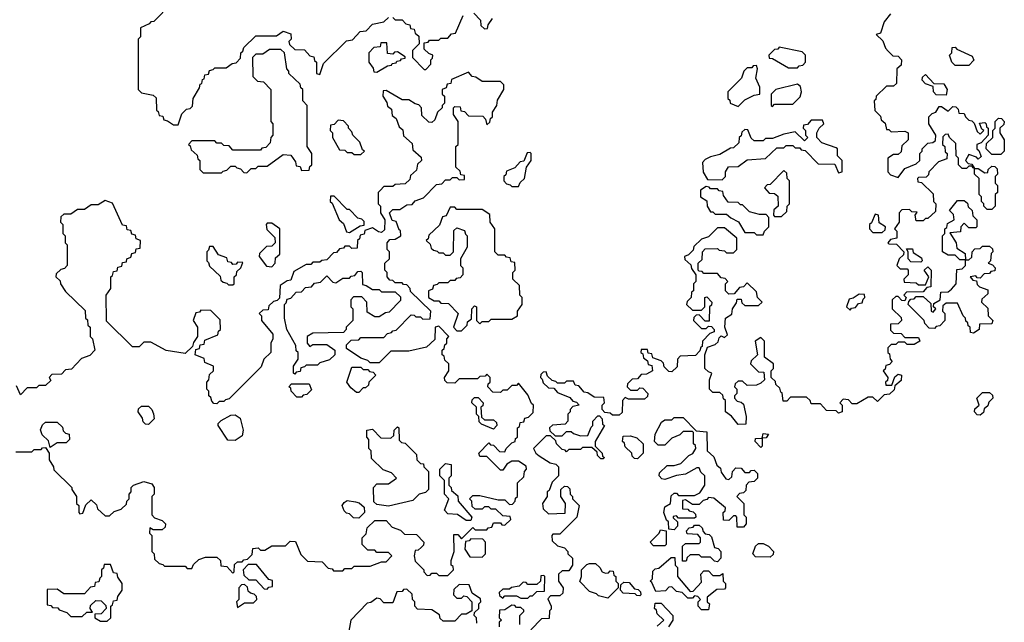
# Model space of a CAD drawing. Extents: x 2889633 to 3052318, y 540750 to 918690.
# Tile 249 of 256: x 2938922 to 2943230, y 725195 to 727830. Entities that reach past the tile are written whole.
import ezdxf

# ---------------------------------------------------------------- set-up
doc = ezdxf.new("R2010")
doc.units = 0

msp = doc.modelspace()

# ---------------------------------------------------------------- linework, layer by layer
at = {"layer": '0CON02XD'}
for points in [[(2939585, 727900), (2939508.3, 727821.7), (2939495, 727820), (2939488.3, 727811.7), (2939450, 727795), (2939450, 727755), (2939440, 727745), (2939440, 727525), (2939455, 727510), (2939505, 727500), (2939518.3, 727488.3), (2939520, 727435), (2939528.3, 727428.3), (2939531.7, 727411.7), (2939548.3, 727408.3), (2939551.7, 727391.7), (2939568.3, 727388.3), (2939595, 727370), (2939615, 727370)], [(2940908.3, 727858.3), (2940938.3, 727828.3), (2940940, 727805), (2940955, 727790), (2940968.3, 727791.7), (2940971.7, 727808.3), (2940990, 727835)], [(2942732.5, 727855), (2942705, 727820), (2942688.3, 727771.7), (2942670, 727765), (2942698.3, 727738.3), (2942710, 727705), (2942721.7, 727691.7), (2942741.7, 727671.7), (2942765, 727670), (2942780, 727655), (2942778.3, 727631.7), (2942760, 727615), (2942758.3, 727551.7), (2942745, 727540), (2942715, 727540), (2942670, 727495), (2942668.3, 727481.7), (2942660, 727475), (2942663, 727433), (2942688.3, 727408.3), (2942691.7, 727391.7), (2942708.3, 727378.3), (2942715, 727350), (2942725, 727350), (2942735, 727340), (2942795, 727342.5), (2942810, 727335), (2942810, 727305), (2942781.7, 727278.3), (2942778.3, 727251.7), (2942765, 727240), (2942745, 727240), (2942720, 727225), (2942720, 727165), (2942731.7, 727151.7), (2942765, 727140), (2942795, 727180), (2942845, 727200), (2942860, 727215), (2942860, 727245), (2942870, 727255), (2942870, 727265), (2942895, 727290), (2942917, 727293), (2942928.3, 727301.7), (2942930, 727325), (2942900, 727375), (2942900, 727405), (2942915, 727420), (2942930, 727425), (2942945, 727450), (2942955, 727450)], [(2939615, 727370), (2939631.7, 727418.3), (2939651.7, 727438.3), (2939668.3, 727441.7), (2939678.3, 727451.7), (2939680, 727485), (2939708.3, 727531.7), (2939711.7, 727548.3), (2939718.3, 727551.7), (2939721.7, 727568.3), (2939728.3, 727571.7), (2939731.7, 727588.3), (2939748.3, 727591.7), (2939751.7, 727608.3), (2939768.3, 727611.7), (2939775, 727620), (2939825, 727620), (2939851.7, 727638.3), (2939868.3, 727641.7), (2939888.3, 727661.7), (2939890, 727685), (2939898.3, 727691.7), (2939901.7, 727708.3), (2939955, 727760), (2940045, 727760), (2940075, 727780), (2940108.3, 727768.3), (2940110, 727745), (2940100, 727735), (2940101.7, 727721.7), (2940125, 727700), (2940168.3, 727698.3), (2940191.7, 727671.7), (2940208.3, 727668.3), (2940211.7, 727651.7), (2940220, 727645), (2940220, 727595), (2940235, 727590), (2940251.7, 727638.3), (2940351.7, 727738.3), (2940378.3, 727741.7), (2940411.7, 727778.3), (2940438.3, 727781.7), (2940465, 727810), (2940515, 727820), (2940535, 727840)], [(2940555, 727840), (2940565, 727830), (2940595, 727830), (2940611.7, 727811.7), (2940628.3, 727808.3), (2940631.7, 727791.7), (2940648.3, 727788.3), (2940651.7, 727771.7), (2940668.3, 727758.3), (2940670, 727725), (2940640, 727695), (2940640, 727665), (2940691.7, 727611.7), (2940698.3, 727611.7), (2940720, 727635), (2940720, 727655), (2940728.3, 727661.7), (2940730, 727675), (2940711.7, 727681.7), (2940691.7, 727701.7), (2940691.7, 727728.3), (2940708.3, 727731.7), (2940715, 727740), (2940755, 727740), (2940765, 727750), (2940795, 727750), (2940811.7, 727768.3), (2940828.3, 727771.7), (2940861.7, 727848.3)], [(2940485, 727600), (2940531.7, 727628.3), (2940548.3, 727631.7), (2940551.7, 727638.3), (2940568.3, 727641.7), (2940571.7, 727648.3), (2940588.3, 727651.7), (2940591.7, 727658.3), (2940608.3, 727661.7), (2940608.3, 727668.3), (2940575, 727690), (2940561.7, 727688.3), (2940555, 727680), (2940531.7, 727681.7), (2940528.3, 727728.3), (2940501.7, 727728.3), (2940498.3, 727711.7), (2940471.7, 727708.3), (2940450, 727685), (2940450, 727645), (2940468.3, 727618.3), (2940471.7, 727601.7), (2940485, 727600)], [(2939915, 727160), (2939935, 727180), (2939955, 727180), (2939965, 727190), (2940005, 727190), (2940075, 727240), (2940108.3, 727238.3), (2940128.3, 727208.3), (2940131.7, 727191.7), (2940148.3, 727188.3), (2940155, 727170), (2940188.3, 727171.7), (2940191.7, 727188.3), (2940200, 727195), (2940200, 727245), (2940180, 727275), (2940180, 727455), (2940160, 727475), (2940160, 727525), (2940151.7, 727531.7), (2940148.3, 727548.3), (2940100, 727595), (2940100, 727605), (2940090, 727615), (2940080, 727685), (2940065, 727700), (2940015, 727700), (2939985, 727680), (2939955, 727680), (2939940, 727665), (2939941.7, 727581.7), (2939961.7, 727561.7), (2939988.3, 727558.3), (2940020, 727525), (2940020, 727385), (2940030, 727375), (2940030, 727325), (2940020, 727315), (2940018.3, 727291.7), (2939998.3, 727271.7), (2939981.7, 727268.3), (2939975, 727260), (2939855, 727260), (2939838.3, 727278.3), (2939815, 727280), (2939805, 727290), (2939785, 727290), (2939775, 727300), (2939675, 727300), (2939660, 727285), (2939668.3, 727278.3), (2939671.7, 727261.7), (2939698.3, 727238.3), (2939701.7, 727221.7), (2939710, 727215), (2939710, 727175), (2939725, 727160), (2939805, 727160), (2939811.7, 727168.3), (2939828.3, 727171.7), (2939845, 727190), (2939865, 727190), (2939871.7, 727181.7), (2939888.3, 727178.3), (2939901.7, 727161.7), (2939915, 727160)], [(2942325, 727620), (2942331.7, 727628.3), (2942348.3, 727631.7), (2942360, 727645), (2942360, 727675), (2942345, 727690), (2942245, 727710), (2942238.3, 727701.7), (2942225, 727700), (2942200, 727675), (2942201.7, 727661.7), (2942215, 727660), (2942285, 727620), (2942325, 727620)], [(2943075, 727630), (2943015, 727630), (2943000, 727645), (2942990, 727675), (2943000, 727685), (2943001.7, 727708.3), (2943015, 727710), (2943021.7, 727701.7), (2943090, 727670), (2943097, 727653), (2943075, 727630)], [(2940795, 725400), (2940820, 725425), (2940818.3, 725438.3), (2940810, 725445), (2940810, 725465), (2940822.5, 725505), (2940821.7, 725578.3), (2940838.3, 725578.3), (2940855, 725560), (2940905, 725610), (2940915, 725600), (2940965, 725600), (2940971.7, 725608.3), (2940988.3, 725611.7), (2940995, 725630), (2941025, 725630), (2941031.7, 725621.7), (2941045, 725620), (2941070, 725645), (2941068.3, 725658.3), (2941035, 725660), (2941005, 725690), (2940985, 725690), (2940975, 725700), (2940955, 725700), (2940945, 725690), (2940915, 725690), (2940901.7, 725701.7), (2940900, 725725), (2940890, 725735), (2940905, 725750), (2940935, 725750), (2941015, 725730), (2941045, 725730), (2941065, 725710), (2941078.3, 725711.7), (2941090, 725725), (2941091.7, 725738.3), (2941100, 725745), (2941100, 725805), (2941128.3, 725831.7), (2941130, 725855), (2941140, 725865), (2941138.3, 725878.3), (2941105, 725900), (2941075, 725900), (2941053.3, 725886.7), (2941035, 725860), (2941025, 725860), (2940965, 725920), (2940935, 725920), (2940930, 725935), (2940975, 725980), (2940981.7, 725971.7), (2940995, 725970), (2941021.7, 725941.7), (2941045, 725940), (2941050, 725955), (2941075, 725980), (2941090, 725985), (2941091.7, 725998.3), (2941100, 726005), (2941100, 726045), (2941108.3, 726051.7), (2941111.7, 726068.3), (2941128.3, 726071.7), (2941131.7, 726088.3), (2941148.3, 726091.7), (2941168.3, 726111.7), (2941170, 726145), (2941161.7, 726151.7), (2941145, 726190), (2941105, 726240), (2941095, 726230), (2941075, 726230), (2941055, 726210), (2941035, 726210), (2941025, 726200), (2940991.7, 726201.7), (2940970, 726225), (2940971.7, 726238.3), (2940980, 726245), (2940980, 726265), (2940965, 726280), (2940958.3, 726271.7), (2940935, 726270), (2940925, 726260), (2940845, 726260), (2940825, 726240), (2940791.7, 726241.7), (2940781.7, 726251.7), (2940780, 726265), (2940800, 726295), (2940800, 726325), (2940781.7, 726341.7), (2940778.3, 726358.3), (2940770, 726365), (2940770, 726385), (2940778.3, 726391.7), (2940781.7, 726408.3), (2940790, 726415), (2940790, 726435), (2940800, 726445), (2940755, 726490), (2940740, 726485), (2940738.3, 726431.7), (2940701.7, 726398.3), (2940625, 726380), (2940545, 726380), (2940495, 726330), (2940455, 726330), (2940445, 726340), (2940415, 726350), (2940351.7, 726391.7), (2940351.7, 726408.3), (2940371.7, 726428.3), (2940405, 726430), (2940415, 726440), (2940515, 726440), (2940531.7, 726458.3), (2940548.3, 726461.7), (2940555, 726470), (2940568.3, 726471.7), (2940635, 726540), (2940648.3, 726538.3), (2940655, 726530), (2940675, 726530), (2940685, 726520), (2940718.3, 726521.7), (2940720, 726555), (2940631.7, 726641.7), (2940630, 726655), (2940615, 726670), (2940601.7, 726671.7), (2940595, 726680), (2940565, 726680), (2940555, 726690), (2940541.7, 726691.7), (2940530, 726705), (2940530, 726725), (2940520, 726735), (2940520, 726765), (2940540, 726785), (2940540, 726815), (2940530, 726825), (2940530, 726855), (2940541.7, 726868.3), (2940565, 726870), (2940590, 726885), (2940588.3, 726908.3), (2940581.7, 726911.7), (2940568.3, 726948.3), (2940551.7, 726951.7), (2940540, 726985), (2940555, 727000), (2940585, 727000), (2940615, 727020), (2940638.3, 727021.7), (2940651.7, 727038.3), (2940688.3, 727051.7), (2940745, 727110), (2940768.3, 727111.7), (2940785, 727130), (2940805, 727130), (2940815, 727140), (2940835, 727140), (2940845, 727130), (2940868.3, 727131.7), (2940868.3, 727148.3), (2940851.7, 727151.7), (2940848.3, 727168.3), (2940830, 727185), (2940830, 727275), (2940840, 727285), (2940840, 727385), (2940820, 727415), (2940820, 727445), (2940825, 727450), (2940848.3, 727448.3), (2940851.7, 727431.7), (2940868.3, 727428.3), (2940885, 727410), (2940948.3, 727408.3), (2940960, 727395), (2940965, 727370), (2940978.3, 727381.7), (2940981.7, 727398.3), (2940990, 727405), (2940990, 727425), (2941010, 727455), (2941011.7, 727478.3), (2941040, 727525), (2941040, 727545), (2941025, 727560), (2940945, 727560), (2940918.3, 727578.3), (2940901.7, 727581.7), (2940885, 727600), (2940811.7, 727568.3), (2940808.3, 727551.7), (2940791.7, 727548.3), (2940788.3, 727531.7), (2940770, 727525), (2940770, 727505), (2940780, 727495), (2940780, 727465), (2940770, 727455), (2940770, 727445), (2940750, 727425), (2940738.3, 727391.7), (2940725, 727380), (2940711.7, 727381.7), (2940681.7, 727411.7), (2940680, 727445), (2940668.3, 727458.3), (2940651.7, 727461.7), (2940625, 727480), (2940595, 727480), (2940525, 727520), (2940511.7, 727518.3), (2940510, 727495), (2940528.3, 727468.3), (2940531.7, 727451.7), (2940548.3, 727438.3), (2940551.7, 727411.7), (2940568.3, 727398.3), (2940581.7, 727361.7), (2940598.3, 727348.3), (2940601.7, 727321.7), (2940638.3, 727288.3), (2940641.7, 727261.7), (2940678.3, 727228.3), (2940680, 727215), (2940661.7, 727198.3), (2940658.3, 727171.7), (2940631.7, 727148.3), (2940628.3, 727131.7), (2940608.3, 727111.7), (2940565, 727110), (2940555, 727100), (2940515, 727100), (2940500, 727085), (2940490, 727075), (2940490, 727025), (2940500, 727015), (2940500, 726985), (2940520, 726955), (2940518.3, 726911.7), (2940505, 726900), (2940491.7, 726901.7), (2940465, 726920), (2940431.7, 726908.3), (2940428.3, 726891.7), (2940411.7, 726888.3), (2940408.3, 726871.7), (2940400, 726865), (2940398.3, 726831.7), (2940375, 726830), (2940365, 726840), (2940345, 726840), (2940338.3, 726831.7), (2940321.7, 726828.3), (2940308.3, 726811.7), (2940295, 726810), (2940265, 726780), (2940243, 726777), (2940235, 726770), (2940205, 726770), (2940195, 726760), (2940175, 726760), (2940121.7, 726728.3), (2940108.3, 726691.7), (2940091.7, 726688.3), (2940061.7, 726668.3), (2940058.3, 726611.7), (2940048.3, 726601.7), (2940031.7, 726598.3), (2940011.7, 726578.3), (2940008.3, 726561.7), (2939985, 726560), (2939970, 726545), (2939980, 726535), (2939980, 726515), (2940030, 726455), (2940030, 726435), (2940020, 726415), (2940020, 726375), (2939990, 726345), (2939978.3, 726311.7), (2939838.3, 726171.7), (2939821.7, 726168.3), (2939815, 726160), (2939795, 726160), (2939785, 726150), (2939771.7, 726151.7), (2939761.7, 726161.7), (2939758.3, 726178.3), (2939750, 726185), (2939750, 726205), (2939740, 726215), (2939740, 726245), (2939750, 726255), (2939751.7, 726278.3), (2939770, 726295), (2939770, 726315), (2939731.7, 726331.7), (2939728.3, 726348.3), (2939690, 726365), (2939691.7, 726388.3), (2939708.3, 726391.7), (2939711.7, 726408.3), (2939728.3, 726411.7), (2939731.7, 726428.3), (2939788.3, 726451.7), (2939791.7, 726468.3), (2939800, 726475), (2939798.3, 726518.3), (2939758.3, 726558.3), (2939715, 726560), (2939708.3, 726551.7), (2939691.7, 726548.3), (2939680, 726515), (2939700, 726485), (2939700, 726445), (2939681.7, 726418.3), (2939678.3, 726401.7), (2939645, 726370), (2939563, 726383), (2939495, 726420), (2939465, 726420), (2939445, 726400), (2939415, 726400), (2939301.7, 726511.7), (2939300, 726625), (2939320, 726655), (2939320, 726705), (2939328.3, 726711.7), (2939331.7, 726728.3), (2939348.3, 726731.7), (2939351.7, 726748.3), (2939368.3, 726751.7), (2939371.7, 726768.3), (2939388.3, 726771.7), (2939390, 726785), (2939408.3, 726791.7), (2939411.7, 726808.3), (2939428.3, 726811.7), (2939431.7, 726828.3), (2939448.3, 726831.7), (2939450, 726865), (2939431.7, 726871.7), (2939428.3, 726888.3), (2939411.7, 726891.7), (2939408.3, 726908.3), (2939391.7, 726911.7), (2939388.3, 726928.3), (2939371.7, 726931.7), (2939328.3, 727028.3), (2939295, 727040), (2939265, 727020), (2939235, 727020), (2939205, 727000), (2939175, 727000), (2939145, 726980), (2939115, 726980), (2939101.7, 726968.3), (2939100, 726945), (2939110, 726935), (2939110, 726895), (2939120, 726885), (2939120, 726855), (2939130, 726845), (2939130, 726755), (2939118.3, 726741.7), (2939101.7, 726738.3), (2939081.7, 726718.3), (2939080, 726705), (2939098.3, 726688.3), (2939100, 726675), (2939121.7, 726641.7), (2939208.3, 726558.3), (2939210, 726525), (2939218.3, 726518.3), (2939220, 726495), (2939230, 726485), (2939230, 726445), (2939240, 726435), (2939250, 726385), (2939228.3, 726361.7), (2939191.7, 726348.3), (2939148.3, 726301.7), (2939121.7, 726298.3), (2939105, 726280), (2939061.7, 726278.3), (2939050, 726265), (2939058.3, 726251.7), (2939035, 726230), (2939005, 726230), (2938995, 726220), (2938955, 726220), (2938925, 726190), (2938908.3, 726228.3)], [(2942065, 727450), (2942095, 727480), (2942135, 727500), (2942160, 727505), (2942160, 727535), (2942142.5, 727575), (2942150, 727615), (2942145, 727630), (2942131.7, 727628.3), (2942125, 727620), (2942105, 727620), (2942090, 727605), (2942080, 727575), (2942020, 727515), (2942020, 727485), (2942028.3, 727478.3), (2942030, 727465), (2942065, 727450)], [(2942975, 727500), (2942931.7, 727501.7), (2942920, 727515), (2942918.3, 727538.3), (2942885, 727550), (2942870, 727565), (2942871.7, 727578.3), (2942885, 727590), (2942921.7, 727551.7), (2942965, 727550), (2942980, 727525), (2942975, 727500)], [(2942215, 727450), (2942225, 727460), (2942305, 727460), (2942337, 727493), (2942342.5, 727515), (2942338.3, 727538.3), (2942325, 727547.5), (2942230, 727525), (2942210, 727505), (2942210, 727455), (2942215, 727450)], [(2942955, 727450), (2942985, 727430), (2943005, 727450), (2943018.3, 727448.3), (2943028.3, 727438.3), (2943031.7, 727421.7), (2943055, 727420), (2943060, 727405), (2943075, 727390), (2943088.3, 727388.3), (2943098.3, 727378.3), (2943111.7, 727341.7), (2943125, 727330), (2943140, 727345), (2943131.7, 727351.7), (2943121.7, 727378.3), (2943145, 727380), (2943150, 727375), (2943151.7, 727361.7), (2943160, 727355), (2943160, 727325), (2943128.3, 727291.7), (2943110, 727285), (2943110, 727265), (2943118.3, 727258.3), (2943128.3, 727231.7), (2943115, 727220), (2943108.3, 727228.3), (2943075, 727240), (2943060, 727215), (2943071.7, 727201.7), (2943088.3, 727198.3), (2943100, 727180), (2943115, 727180), (2943145, 727160), (2943158.3, 727161.7), (2943160, 727175), (2943175, 727190), (2943188.3, 727188.3), (2943198.3, 727178.3), (2943200, 727155), (2943190, 727145), (2943190, 727115), (2943200, 727105), (2943200, 727075), (2943190, 727065), (2943190, 727015), (2943175, 727000), (2943155, 727000), (2943140, 727015), (2943140, 727025), (2943130, 727035), (2943130, 727055), (2943120, 727065), (2943120, 727135), (2943100, 727155), (2943100, 727180), (2943091.7, 727181.7), (2943090, 727190), (2943075, 727190), (2943065, 727180), (2943045, 727180), (2943030, 727195), (2943030, 727225), (2943020, 727235), (2943018.3, 727288.3), (2942990, 727315), (2942985, 727330), (2942971.7, 727328.3), (2942961.7, 727318.3), (2942960, 727285), (2942970, 727275), (2942971.7, 727251.7), (2942980, 727245), (2942978.3, 727221.7), (2942941.7, 727208.3), (2942900, 727165), (2942898.3, 727151.7), (2942888.3, 727141.7), (2942855, 727140), (2942850, 727135), (2942851.7, 727121.7), (2942868.3, 727118.3), (2942918.3, 727068.3), (2942920, 727035), (2942930, 727025), (2942928.3, 726991.7), (2942895, 726960), (2942885, 726960), (2942875, 726950), (2942845, 726950), (2942840, 726975), (2942848.3, 726988.3), (2942825, 726990), (2942815, 727000), (2942781.7, 726998.3), (2942770, 726985), (2942770, 726945), (2942750, 726915), (2942760, 726905), (2942760, 726875), (2942731.7, 726868.3), (2942720, 726855), (2942725, 726850), (2942758.3, 726848.3), (2942790, 726815), (2942788.3, 726801.7), (2942770, 726785), (2942760, 726755), (2942775, 726740), (2942805, 726740), (2942810, 726735), (2942810, 726715), (2942790, 726695), (2942791.7, 726681.7), (2942845, 726680), (2942855, 726670), (2942885, 726670), (2942900, 726705), (2942880, 726735), (2942895, 726750), (2942910, 726735), (2942908.3, 726661.7), (2942891.7, 726658.3), (2942875, 726640), (2942801.7, 726638.3), (2942790, 726625), (2942800, 726615), (2942795, 726600), (2942781.7, 726601.7), (2942765, 726620), (2942755, 726620), (2942740, 726605), (2942740, 726565), (2942778.3, 726528.3), (2942780, 726515), (2942765, 726500), (2942731.7, 726498.3), (2942731.7, 726471.7), (2942745, 726460), (2942778.3, 726458.3), (2942795, 726440), (2942855, 726440), (2942860, 726425), (2942835, 726410), (2942805, 726410), (2942795, 726420), (2942765, 726420), (2942755, 726410), (2942735, 726410), (2942720, 726395), (2942720, 726375), (2942728.3, 726368.3), (2942730, 726345), (2942740, 726335), (2942728.3, 726321.7), (2942711.7, 726318.3), (2942708.3, 726301.7), (2942700, 726295), (2942720, 726265), (2942718.3, 726251.7), (2942710, 726245), (2942711.7, 726231.7), (2942738.3, 726231.7), (2942751.7, 726268.3), (2942765, 726280), (2942780, 726275), (2942778.3, 726251.7), (2942751.7, 726228.3), (2942748.3, 726211.7), (2942727, 726193), (2942705, 726190), (2942675, 726160), (2942655, 726180), (2942635, 726180), (2942585, 726150), (2942565, 726150), (2942548.3, 726168.3), (2942525, 726170), (2942510, 726155), (2942520, 726145), (2942520, 726115), (2942505, 726110), (2942495, 726120), (2942451.7, 726121.7), (2942425, 726150), (2942385, 726150), (2942380, 726165), (2942365, 726180), (2942295, 726180), (2942278.3, 726161.7), (2942261.7, 726161.7), (2942258.3, 726198.3), (2942251.7, 726201.7), (2942248.3, 726218.3), (2942230, 726235), (2942228.3, 726248.3), (2942210, 726265), (2942210, 726295), (2942220, 726305), (2942220, 726325), (2942180, 726355), (2942180, 726425), (2942165, 726440), (2942140, 726425), (2942150, 726365), (2942121.7, 726338.3), (2942120, 726325), (2942155, 726290), (2942178.3, 726288.3), (2942180, 726255), (2942165, 726240), (2942145, 726232.5), (2942105, 726230), (2942085, 726250), (2942065, 726250), (2942051.7, 726238.3), (2942050, 726225), (2942060, 726215), (2942060, 726195), (2942050, 726185), (2942050, 726175), (2942061.7, 726161.7), (2942078.3, 726158.3), (2942088.3, 726148.3), (2942100, 726095), (2942098.3, 726061.7), (2942065, 726060), (2942036.4, 726096.4), (2942010, 726115), (2942010, 726165), (2942001.7, 726171.7), (2941998.3, 726188.3), (2941985, 726200), (2941955, 726200), (2941940, 726215), (2941940, 726255), (2941950, 726285), (2941935, 726290), (2941920, 726305), (2941920, 726365), (2941931.7, 726398.3), (2941965, 726410), (2941978.3, 726421.7), (2941981.7, 726438.3), (2941991.7, 726448.3), (2942005, 726440), (2942018.3, 726451.7), (2942007.5, 726485), (2942010, 726525), (2942038.3, 726541.7), (2942040, 726565), (2942058.3, 726591.7), (2942061.7, 726608.3), (2942078.3, 726608.3), (2942081.7, 726591.7), (2942095, 726580), (2942155, 726580), (2942170, 726595), (2942150, 726615), (2942145, 726640), (2942105, 726680), (2942088.3, 726661.7), (2942071.7, 726658.3), (2942048.3, 726631.7), (2942025, 726630), (2942010, 726645), (2942010, 726675), (2942020, 726685), (2942008.3, 726698.3), (2941991.7, 726701.7), (2941975, 726720), (2941915, 726720), (2941908.3, 726728.3), (2941895, 726730), (2941890, 726735), (2941890, 726765), (2941908.3, 726781.7), (2941910, 726815), (2941921.7, 726828.3), (2941975, 726830), (2941981.7, 726821.7), (2942005, 726820), (2942015, 726810), (2942045, 726810), (2942060, 726825), (2942060, 726875), (2942005, 726920), (2941975, 726920), (2941935, 726880), (2941905, 726870), (2941871.7, 726838.3), (2941868.3, 726821.7), (2941848.3, 726801.7), (2941830, 726795), (2941831.7, 726781.7), (2941858.3, 726758.3), (2941861.7, 726741.7), (2941880, 726715), (2941880, 726685), (2941870, 726675), (2941870, 726645), (2941861.7, 726638.3), (2941860, 726615), (2941841.7, 726598.3), (2941840, 726585), (2941865, 726560), (2941905, 726560), (2941920, 726575), (2941920, 726615), (2941928.3, 726618.3), (2941950, 726595), (2941948.3, 726581.7), (2941940, 726575), (2941938.3, 726511.7), (2941921.7, 726511.7), (2941895, 726540), (2941881.7, 726538.3), (2941871.7, 726528.3), (2941870, 726515), (2941905, 726480), (2941925, 726480), (2941935, 726490), (2941948.3, 726488.3), (2941960, 726475), (2941960, 726465), (2941941.7, 726458.3), (2941910, 726425), (2941908.3, 726401.7), (2941901.7, 726398.3), (2941898.3, 726381.7), (2941878.3, 726361.7), (2941811.7, 726358.3), (2941800, 726345), (2941798.3, 726311.7), (2941775, 726290), (2941761.7, 726291.7), (2941741.7, 726311.7), (2941738.3, 726328.3), (2941728.3, 726338.3), (2941691.7, 726351.7), (2941688.3, 726368.3), (2941671.7, 726371.7), (2941668.3, 726388.3), (2941641.7, 726388.3), (2941640, 726375), (2941648.3, 726368.3), (2941651.7, 726351.7), (2941668.3, 726338.3), (2941671.7, 726321.7), (2941688.3, 726318.3), (2941690, 726295), (2941665, 726280), (2941641.7, 726278.3), (2941625, 726260), (2941601.7, 726258.3), (2941581.7, 726238.3), (2941580, 726225), (2941595, 726210), (2941625, 726210), (2941635, 726220), (2941648.3, 726218.3), (2941670, 726195), (2941668.3, 726181.7), (2941655, 726170), (2941585, 726170), (2941571.7, 726178.3), (2941560, 726165), (2941558.3, 726111.7), (2941545, 726100), (2941515, 726100), (2941505, 726110), (2941481.7, 726111.7), (2941470, 726125), (2941470, 726145), (2941480, 726155), (2941478.3, 726178.3), (2941435, 726180), (2941408.3, 726198.3), (2941391.7, 726201.7), (2941368.3, 726228.3), (2941351.7, 726231.7), (2941345, 726250), (2941315, 726250), (2941305, 726240), (2941275, 726240), (2941268.3, 726248.3), (2941251.7, 726251.7), (2941231.7, 726271.7), (2941225, 726290), (2941211.7, 726288.3), (2941201.7, 726278.3), (2941200, 726265), (2941208.3, 726258.3), (2941211.7, 726241.7), (2941235, 726220), (2941258.3, 726218.3), (2941275, 726200), (2941328.3, 726178.3), (2941341.7, 726161.7), (2941358.3, 726158.3), (2941370, 726145), (2941341.7, 726138.3), (2941330, 726125), (2941330, 726115), (2941320, 726105), (2941320, 726075), (2941308.3, 726061.7), (2941253, 726057), (2941240, 726045), (2941241.7, 726031.7), (2941265, 726010), (2941295, 726010), (2941315, 726030), (2941335, 726030), (2941345, 726020)], [(2940415, 727240), (2940430, 727255), (2940421.7, 727261.7), (2940410, 727295), (2940380, 727325), (2940375, 727340), (2940360, 727355), (2940360, 727365), (2940338.3, 727388.3), (2940315, 727390), (2940298.3, 727371.7), (2940281.7, 727368.3), (2940280, 727345), (2940290, 727335), (2940290, 727315), (2940321.7, 727261.7), (2940345, 727260), (2940355, 727250), (2940375, 727250), (2940385, 727240), (2940415, 727240)], [(2941995, 727130), (2942010, 727145), (2942010, 727165), (2942023, 727187), (2942065, 727187.5), (2942105, 727217.5), (2942185, 727222.5), (2942235, 727270), (2942265, 727270), (2942275, 727280), (2942305, 727280), (2942315, 727270), (2942335, 727270), (2942341.7, 727261.7), (2942358.3, 727258.3), (2942415, 727200), (2942488.3, 727198.3), (2942505, 727160), (2942520, 727165), (2942520, 727215), (2942500, 727235), (2942500, 727265), (2942495, 727270), (2942431.7, 727291.7), (2942410, 727315), (2942410, 727335), (2942420, 727355), (2942440, 727375), (2942435, 727390), (2942385, 727390), (2942368.3, 727371.7), (2942351.7, 727368.3), (2942350, 727355), (2942360, 727345), (2942360, 727325), (2942370, 727315), (2942355, 727300), (2942315, 727340), (2942265, 727330), (2942215, 727310), (2942185, 727310), (2942175, 727300), (2942135, 727300), (2942121.7, 727311.7), (2942108.3, 727348.3), (2942095, 727350), (2942081.7, 727338.3), (2942078.3, 727321.7), (2942070, 727315), (2942068.3, 727291.7), (2942045, 727270), (2942031.7, 727268.3), (2941985, 727240), (2941945, 727230), (2941921.7, 727218.3), (2941910, 727205), (2941913, 727163), (2941931.7, 727131.7), (2941995, 727130)], [(2943215, 727240), (2943175, 727240), (2943150, 727265), (2943151.7, 727288.3), (2943180, 727315), (2943180, 727345), (2943190, 727355), (2943190, 727385), (2943205, 727400), (2943218.3, 727398.3), (2943230, 727385), (2943228.3, 727371.7), (2943210, 727355), (2943210, 727335), (2943230, 727305), (2943230, 727255), (2943215, 727240)], [(2941105, 727100), (2941111.7, 727118.3), (2941130, 727135), (2941140, 727185), (2941160, 727215), (2941160, 727245), (2941155, 727250), (2941141.7, 727248.3), (2941128.3, 727211.7), (2941111.7, 727208.3), (2941088.3, 727181.7), (2941051.7, 727168.3), (2941048.3, 727151.7), (2941040, 727145), (2941040, 727125), (2941051.7, 727111.7), (2941068.3, 727108.3), (2941075, 727100), (2941105, 727100)], [(2942255, 726970), (2942278.3, 726991.7), (2942280, 727015), (2942290, 727025), (2942290, 727125), (2942280, 727135), (2942278.3, 727158.3), (2942265, 727170), (2942205, 727110), (2942191.7, 727108.3), (2942180, 727095), (2942201.7, 727071.7), (2942225, 727070), (2942238.3, 727058.3), (2942240, 727015), (2942221.7, 726998.3), (2942220, 726975), (2942225, 726970), (2942255, 726970)], [(2942175, 726890), (2942180, 726905), (2942200, 726925), (2942200, 726965), (2942188.3, 726978.3), (2942158.3, 726978.3), (2942115, 726990), (2942085, 727020), (2942075, 727020), (2942065, 727030), (2942021.7, 727031.7), (2942001.7, 727061.7), (2941998.3, 727078.3), (2941981.7, 727081.7), (2941975, 727090), (2941945, 727090), (2941938.3, 727098.3), (2941925, 727100), (2941900, 727085), (2941900, 727055), (2941928.3, 727038.3), (2941930, 727015), (2941945, 726990), (2941955, 726990), (2941965, 726980), (2942015, 726980), (2942033, 726963), (2942066.4, 726946.4), (2942095, 726900), (2942135, 726900), (2942145, 726890), (2942175, 726890)], [(2940365, 726900), (2940411.7, 726928.3), (2940428.3, 726931.7), (2940428.3, 726948.3), (2940418.3, 726958.3), (2940401.7, 726961.7), (2940365, 727000), (2940355, 727000), (2940298.3, 727058.3), (2940281.7, 727058.3), (2940280, 727035), (2940288.3, 727028.3), (2940320, 726955), (2940338.3, 726938.3), (2940351.7, 726901.7), (2940365, 726900)], [(2943095, 726460), (2943081.7, 726461.7), (2943080, 726485), (2943071.7, 726491.7), (2943070, 726505), (2943061.7, 726511.7), (2943060, 726525), (2943050, 726535), (2943025, 726590), (2942975, 726590), (2942961.7, 726578.3), (2942960, 726555), (2942970, 726545), (2942970, 726515), (2942948.3, 726491.7), (2942931.7, 726488.3), (2942925, 726480), (2942901.7, 726481.7), (2942881.7, 726501.7), (2942880, 726515), (2942810, 726585), (2942811.7, 726598.3), (2942821.7, 726608.3), (2942835, 726610), (2942845, 726620), (2942875, 726620), (2942908.3, 726588.3), (2942910, 726555), (2942918.3, 726551.7), (2942930, 726565), (2942920, 726575), (2942921.7, 726588.3), (2942950, 726605), (2942951.7, 726638.3), (2942985, 726640), (2942998.3, 726651.7), (2943020, 726675), (2943021.7, 726738.3), (2943045, 726740), (2943060, 726755), (2943060, 726780), (2943035, 726780), (2943015, 726800), (2942985, 726800), (2942960, 726815), (2942960, 726885), (2942970, 726895), (2942970, 726915), (2942978.3, 726921.7), (2942981.7, 726938.3), (2943010, 726955), (2943008.3, 726978.3), (2942990, 726995), (2943025, 727040), (2943055, 727040), (2943068.3, 727028.3), (2943071.7, 727011.7), (2943090, 726995), (2943091.7, 726971.7), (2943110, 726955), (2943110, 726925), (2943105, 726920), (2943075, 726920), (2943055, 726940), (2943040, 726925), (2943038.3, 726901.7), (2942991.7, 726898.3), (2943020, 726855), (2943021.7, 726831.7), (2943058.3, 726808.3), (2943060, 726780), (2943075, 726780), (2943088.3, 726791.7), (2943090, 726815), (2943101.7, 726828.3), (2943125, 726830), (2943135, 726840), (2943165, 726840), (2943178.3, 726828.3), (2943180, 726815), (2943173, 726807), (2943170, 726775), (2943160, 726765), (2943178.3, 726758.3), (2943190, 726745), (2943188.3, 726731.7), (2943171.7, 726728.3), (2943165, 726720), (2943141.7, 726718.3), (2943125, 726700), (2943111.7, 726701.7), (2943105, 726710), (2943080, 726705), (2943091.7, 726691.7), (2943108.3, 726688.3), (2943111.7, 726671.7), (2943121.7, 726661.7), (2943158.3, 726648.3), (2943158.3, 726631.7), (2943131.7, 726608.3), (2943130, 726595), (2943158.3, 726568.3), (2943160, 726535), (2943180, 726515), (2943175, 726500), (2943121.7, 726498.3), (2943120, 726475), (2943095, 726460)], [(2940855, 726470), (2940880, 726495), (2940881.7, 726508.3), (2940898.3, 726521.7), (2940900, 726565), (2940911.7, 726578.3), (2940920, 726575), (2940920, 726515), (2940935, 726500), (2940945, 726510), (2940975, 726510), (2940985, 726520), (2941075, 726520), (2941100, 726535), (2941100, 726555), (2941120, 726585), (2941120, 726615), (2941110, 726625), (2941108.3, 726668.3), (2941080, 726695), (2941080, 726725), (2941090, 726735), (2941088.3, 726768.3), (2941071.7, 726771.7), (2941068.3, 726788.3), (2941051.7, 726791.7), (2941045, 726800), (2941015, 726800), (2941000, 726815), (2941000, 726915), (2940980, 726945), (2940978.3, 726978.3), (2940945, 727000), (2940835, 727000), (2940825, 727010), (2940805, 727010), (2940788.3, 726971.7), (2940771.7, 726968.3), (2940758.3, 726931.7), (2940711.7, 726888.3), (2940708.3, 726871.7), (2940700, 726865), (2940718.3, 726848.3), (2940721.7, 726831.7), (2940731.7, 726821.7), (2940748.3, 726818.3), (2940755, 726810), (2940775, 726810), (2940785, 726800), (2940805, 726800), (2940820, 726815), (2940821.7, 726908.3), (2940835, 726920), (2940868.3, 726908.3), (2940871.7, 726891.7), (2940880, 726885), (2940880, 726835), (2940850, 726785), (2940850, 726755), (2940860, 726745), (2940860, 726715), (2940848.3, 726701.7), (2940831.7, 726698.3), (2940825, 726690), (2940805, 726690), (2940795, 726680), (2940755, 726680), (2940748.3, 726671.7), (2940731.7, 726668.3), (2940728.3, 726651.7), (2940710, 726645), (2940710, 726615), (2940735, 726600), (2940755, 726600), (2940765, 726590), (2940798.3, 726588.3), (2940840, 726545), (2940820, 726485), (2940835, 726470), (2940855, 726470)], [(2942695, 726900), (2942708.3, 726911.7), (2942710, 726925), (2942681.7, 726941.7), (2942680, 726975), (2942665, 726980), (2942648.3, 726941.7), (2942640, 726935), (2942640, 726915), (2942655, 726900), (2942695, 726900)], [(2940025, 726750), (2940040, 726765), (2940041.7, 726788.3), (2940060, 726805), (2940060, 726915), (2940025, 726940), (2940005, 726940), (2940000, 726935), (2940003, 726913), (2940038.3, 726878.3), (2940040, 726855), (2940025, 726840), (2940001.7, 726838.3), (2939971.7, 726808.3), (2939970, 726795), (2940001.7, 726751.7), (2940025, 726750)], [(2939855, 726670), (2939860, 726675), (2939860, 726705), (2939870, 726715), (2939871.7, 726728.3), (2939890, 726745), (2939898.3, 726768.3), (2939875, 726770), (2939868.3, 726761.7), (2939855, 726760), (2939848.3, 726768.3), (2939831.7, 726771.7), (2939828.3, 726788.3), (2939791.7, 726801.7), (2939768.3, 726838.3), (2939751.7, 726838.3), (2939748.3, 726821.7), (2939740, 726815), (2939740, 726775), (2939748.3, 726768.3), (2939751.7, 726751.7), (2939798.3, 726708.3), (2939801.7, 726691.7), (2939811.7, 726681.7), (2939828.3, 726678.3), (2939835, 726670), (2939855, 726670)], [(2942865, 726770), (2942821.7, 726771.7), (2942810, 726785), (2942810, 726815), (2942801.7, 726828.3), (2942828.3, 726828.3), (2942831.7, 726811.7), (2942868.3, 726788.3), (2942870, 726775), (2942865, 726770)], [(2940125, 726280), (2940120, 726285), (2940120, 726315), (2940140, 726345), (2940140, 726375), (2940131.7, 726381.7), (2940130, 726405), (2940090, 726475), (2940080, 726525), (2940080, 726585), (2940088.3, 726591.7), (2940091.7, 726608.3), (2940108.3, 726611.7), (2940131.7, 726638.3), (2940155, 726640), (2940171.7, 726658.3), (2940198.3, 726661.7), (2940211.7, 726678.3), (2940238.3, 726681.7), (2940265, 726710), (2940291.7, 726681.7), (2940305, 726680), (2940335, 726700), (2940365, 726700), (2940371.7, 726708.3), (2940388.3, 726711.7), (2940401.7, 726728.3), (2940415, 726730), (2940420, 726725), (2940421.7, 726671.7), (2940438.3, 726668.3), (2940465, 726650), (2940495, 726650), (2940505, 726640), (2940565, 726640), (2940588.3, 726618.3), (2940588.3, 726601.7), (2940538.3, 726551.7), (2940521.7, 726548.3), (2940495, 726530), (2940475, 726530), (2940441.7, 726551.7), (2940440, 726595), (2940418.3, 726618.3), (2940381.7, 726618.3), (2940370, 726605), (2940370, 726575), (2940380, 726565), (2940380, 726515), (2940350, 726485), (2940350, 726475), (2940338.3, 726461.7), (2940205, 726460), (2940180, 726445), (2940180, 726415), (2940191.7, 726401.7), (2940205, 726410), (2940265, 726410), (2940300, 726385), (2940300, 726365), (2940277, 726343), (2940235, 726330), (2940225, 726320), (2940175, 726320), (2940168.3, 726311.7), (2940151.7, 726308.3), (2940148.3, 726291.7), (2940131.7, 726288.3), (2940125, 726280)], [(2942555, 726560), (2942561.7, 726568.3), (2942578.3, 726571.7), (2942591.7, 726588.3), (2942608.3, 726591.7), (2942611.7, 726608.3), (2942620, 726615), (2942618.3, 726628.3), (2942595, 726630), (2942568.3, 726611.7), (2942551.7, 726608.3), (2942540, 726575), (2942555, 726560)], [(2940405, 726200), (2940395, 726200), (2940370.7, 726220.7), (2940352.5, 726245), (2940375, 726310), (2940415, 726310), (2940425, 726300), (2940445, 726300), (2940451.7, 726291.7), (2940468.3, 726288.3), (2940480, 726275), (2940450, 726245), (2940448.3, 726231.7), (2940435, 726220), (2940425, 726220), (2940405, 726200)], [(2940155, 726180), (2940135, 726180), (2940110, 726205), (2940108.3, 726218.3), (2940100, 726225), (2940111.7, 726238.3), (2940188.3, 726238.3), (2940198.3, 726211.7), (2940178.3, 726191.7), (2940161.7, 726188.3), (2940155, 726180)], [(2940995, 726040), (2940941.7, 726061.7), (2940931.7, 726071.7), (2940930, 726095), (2940920, 726105), (2940920, 726135), (2940900, 726155), (2940901.7, 726168.3), (2940911.7, 726178.3), (2940928.3, 726178.3), (2940950, 726155), (2940948.3, 726141.7), (2940940, 726135), (2940941.7, 726091.7), (2940955, 726080), (2940995, 726080), (2941008.3, 726068.3), (2941010, 726055), (2940995, 726040)], [(2943125, 726100), (2943111.7, 726101.7), (2943100, 726115), (2943101.7, 726128.3), (2943120, 726145), (2943110, 726175), (2943135, 726200), (2943165, 726200), (2943178.3, 726188.3), (2943180, 726175), (2943161.7, 726158.3), (2943158.3, 726141.7), (2943141.7, 726128.3), (2943138.3, 726111.7), (2943125, 726100)], [(2939485, 726060), (2939471.7, 726061.7), (2939461.7, 726071.7), (2939458.3, 726088.3), (2939440, 726115), (2939441.7, 726128.3), (2939455, 726140), (2939485, 726140), (2939500, 726125), (2939507, 726107), (2939510, 726085), (2939485, 726060)], [(2939865, 725990), (2939831.7, 725991.7), (2939790, 726055), (2939790, 726065), (2939803, 726077), (2939845, 726100), (2939865, 726102.5), (2939887, 726087), (2939900, 726035), (2939895, 726010), (2939865, 725990)], [(2941345, 726020), (2941375, 726010), (2941408.3, 726011.7), (2941421.7, 726048.3), (2941430, 726055), (2941430, 726075), (2941451.7, 726098.3), (2941458.3, 726098.3), (2941470, 726085), (2941471.7, 726061.7), (2941480, 726055), (2941440, 725985), (2941440, 725965), (2941470, 725935), (2941471.7, 725921.7), (2941480, 725915), (2941475, 725910), (2941465, 725910), (2941450, 725925), (2941448.3, 725938.3), (2941425, 725960), (2941385, 725960), (2941375, 725950), (2941325, 725950), (2941315, 725940), (2941308.3, 725948.3), (2941295, 725950), (2941270, 725975), (2941268.3, 725988.3), (2941245, 726010), (2941225, 726010), (2941170, 725955), (2941180, 725935), (2941195, 725922.5), (2941243, 725893), (2941267, 725887), (2941280, 725875), (2941280, 725835), (2941251.7, 725808.3), (2941238.3, 725771.7), (2941230, 725765), (2941230, 725745), (2941210, 725715), (2941211.7, 725691.7), (2941235, 725670), (2941308.3, 725671.7), (2941310, 725715), (2941290, 725745), (2941290, 725775), (2941305, 725790), (2941318.3, 725788.3), (2941328.3, 725778.3), (2941330, 725755), (2941340, 725745), (2941340, 725735), (2941370, 725705), (2941360, 725655), (2941285, 725580), (2941255, 725580), (2941250, 725575), (2941251.7, 725551.7), (2941275, 725530), (2941305, 725520), (2941320, 725505), (2941320, 725495), (2941340, 725475), (2941340, 725445), (2941325, 725420), (2941295, 725420), (2941280, 725405), (2941280, 725375), (2941300, 725345), (2941298.3, 725321.7), (2941285, 725310), (2941245, 725310), (2941232.5, 725297.5), (2941247.5, 725265), (2941247.5, 725252.5), (2941240, 725245), (2941238.3, 725211.7), (2941205, 725210), (2941158.3, 725161.7)], [(2941785, 725600), (2941761.7, 725601.7), (2941760, 725635), (2941751.7, 725641.7), (2941740, 725675), (2941745, 725700), (2941770, 725715), (2941772.5, 725747.5), (2941785, 725760), (2941795, 725760), (2941805, 725750), (2941875, 725750), (2941898.3, 725761.7), (2941920, 725795), (2941920, 725835), (2941901.7, 725851.7), (2941895, 725870), (2941885, 725870), (2941835, 725842.5), (2941795, 725837.5), (2941745, 725820), (2941731.7, 725821.7), (2941720, 725835), (2941721.7, 725848.3), (2941755, 725880), (2941785, 725880), (2941815, 725890), (2941850, 725925), (2941866.4, 725933.6), (2941880, 725955), (2941878.3, 725968.3), (2941870, 725975), (2941870, 726025), (2941865, 726030), (2941825, 726030), (2941810, 726015), (2941775, 726000), (2941745, 725970), (2941715, 725970), (2941700, 725985), (2941703, 726017), (2941730, 726070), (2941745, 726080), (2941775, 726080), (2941785, 726090), (2941825, 726090), (2941881.7, 726031.7), (2941928.3, 726028.3), (2941930, 725945), (2941958.3, 725918.3), (2941971.7, 725881.7), (2941988.3, 725868.3), (2941991.7, 725851.7), (2942011.7, 725821.7), (2942025, 725820), (2942038.3, 725831.7), (2942040, 725855), (2942055, 725870), (2942078.3, 725868.3), (2942095, 725850), (2942115, 725850), (2942121.7, 725858.3), (2942135, 725860), (2942150, 725845), (2942150, 725825), (2942135, 725810), (2942111.7, 725808.3), (2942100, 725795), (2942098.3, 725771.7), (2942088.3, 725761.7), (2942071.7, 725758.3), (2942060, 725745), (2942090, 725715), (2942090, 725665), (2942100, 725655), (2942100, 725625), (2942088.3, 725611.7), (2942061.7, 725611.7), (2942060, 725655), (2942055, 725660), (2942045, 725660), (2942025, 725640), (2942001.7, 725641.7), (2942000, 725675), (2942008.3, 725681.7), (2942010, 725695), (2941958.3, 725738.3), (2941935, 725740), (2941928.3, 725731.7), (2941911.7, 725728.3), (2941895, 725710), (2941865, 725710), (2941835, 725730), (2941821.7, 725728.3), (2941821.7, 725691.7), (2941845, 725690), (2941851.7, 725681.7), (2941868.3, 725678.3), (2941878.3, 725668.3), (2941880, 725655), (2941875, 725650), (2941805, 725650), (2941795, 725660), (2941781.7, 725658.3), (2941781.7, 725651.7), (2941800, 725635), (2941800, 725615), (2941785, 725600)], [(2939055, 725960), (2939048.3, 725988.3), (2939020, 726015), (2939013, 726037), (2939021.7, 726058.3), (2939035, 726070), (2939085, 726070), (2939108.3, 726048.3), (2939111.7, 726031.7), (2939121.7, 726021.7), (2939138.3, 726018.3), (2939140, 725995), (2939125, 725980), (2939085, 725980), (2939055, 725960)], [(2940535, 725702.5), (2940485, 725710), (2940471.7, 725721.7), (2940470, 725785), (2940485, 725800), (2940535, 725800), (2940570, 725825), (2940548.3, 725848.3), (2940511.7, 725861.7), (2940461.7, 725911.7), (2940460, 725945), (2940450, 725955), (2940450, 725995), (2940440, 726005), (2940440, 726035), (2940465, 726040), (2940501.7, 726001.7), (2940545, 726000), (2940558.3, 726011.7), (2940560, 726035), (2940575, 726050), (2940580, 726045), (2940581.7, 725991.7), (2940591.7, 725981.7), (2940608.3, 725978.3), (2940658.3, 725928.3), (2940660, 725905), (2940675, 725890), (2940688.3, 725888.3), (2940690, 725875), (2940710, 725855), (2940710, 725775), (2940697, 725763), (2940670, 725755), (2940641.7, 725728.3), (2940535, 725702.5)], [(2941625, 725910), (2941611.7, 725911.7), (2941601.7, 725921.7), (2941600, 725935), (2941571.7, 725961.7), (2941568.3, 725978.3), (2941560, 725985), (2941561.7, 726008.3), (2941595, 726010), (2941621.7, 726001.7), (2941650, 725975), (2941650, 725935), (2941625, 725910)], [(2942165, 725960), (2942140, 725985), (2942141.7, 725998.3), (2942170, 726000), (2942175, 726020), (2942198.3, 726018.3), (2942188.3, 726001.7), (2942170, 726000), (2942170, 725965), (2942165, 725960)], [(2938905, 725940), (2938975, 725940), (2938985, 725950), (2939015, 725950), (2939021.7, 725958.3), (2939035, 725960), (2939050, 725935), (2939050, 725905), (2939070, 725875)], [(2939070, 725875), (2939071.7, 725861.7), (2939150, 725785), (2939150, 725775), (2939170, 725745), (2939170, 725715), (2939180, 725705), (2939180, 725675), (2939185, 725670), (2939198.3, 725671.7), (2939211.7, 725708.3), (2939235, 725730), (2939258.3, 725708.3), (2939261.7, 725691.7), (2939295, 725660), (2939315, 725660), (2939335, 725680), (2939365, 725690), (2939388.3, 725711.7), (2939390, 725725), (2939400, 725735), (2939400, 725755), (2939410, 725765), (2939410, 725785), (2939420, 725795), (2939465, 725810), (2939500, 725800), (2939510, 725785), (2939510, 725755), (2939500, 725745), (2939500, 725665), (2939511.7, 725651.7), (2939545, 725640), (2939560, 725625), (2939558.3, 725611.7), (2939545, 725600), (2939505, 725600), (2939491.7, 725608.3), (2939490, 725585), (2939500, 725575), (2939500, 725505), (2939510, 725495), (2939511.7, 725471.7), (2939531.7, 725451.7), (2939548.3, 725448.3), (2939555, 725440), (2939645, 725440), (2939655, 725430), (2939675, 725430), (2939681.7, 725448.3), (2939705, 725470), (2939735, 725480), (2939785, 725480), (2939800, 725465), (2939801.7, 725441.7), (2939828.3, 725438.3), (2939855, 725410), (2939860, 725415), (2939861.7, 725448.3), (2939875, 725460), (2939895, 725460), (2939901.7, 725468.3), (2939918.3, 725471.7), (2939938.3, 725491.7), (2939941.7, 725518.3), (2939965, 725520), (2939975, 725510), (2939995, 725510), (2940025, 725530), (2940085, 725530), (2940105, 725550), (2940128.3, 725548.3), (2940151.7, 725491.7), (2940181.7, 725461.7), (2940245, 725460), (2940271.7, 725431.7), (2940288.3, 725428.3), (2940295, 725420), (2940335, 725420), (2940345, 725430), (2940375, 725430), (2940385, 725440), (2940455, 725440), (2940505, 725460), (2940525, 725460), (2940550, 725485), (2940535, 725500), (2940485, 725500), (2940475, 725510), (2940445, 725510), (2940420, 725535), (2940420, 725565), (2940438.3, 725581.7), (2940441.7, 725608.3), (2940475, 725640), (2940525, 725640), (2940551.7, 725611.7), (2940588.3, 725598.3), (2940605, 725580), (2940658.3, 725578.3), (2940690, 725545), (2940688.3, 725531.7), (2940678.3, 725521.7), (2940665, 725510), (2940651.7, 725508.3), (2940647.5, 725485), (2940651.7, 725461.7), (2940690, 725425), (2940690, 725415), (2940705, 725400), (2940718.3, 725401.7), (2940725, 725410), (2940745, 725410), (2940755, 725400), (2940795, 725400)], [(2940895, 725640), (2940875, 725640), (2940837, 725667), (2940795, 725670), (2940780, 725685), (2940800, 725735), (2940780, 725755), (2940780, 725815), (2940760, 725835), (2940760, 725865), (2940785, 725890), (2940810, 725885), (2940810, 725835), (2940800, 725825), (2940800, 725795), (2940810, 725785), (2940811.7, 725771.7), (2940838.3, 725748.3), (2940840, 725725), (2940900, 725655), (2940895, 725640)], [(2940405, 725650), (2940381.7, 725651.7), (2940365, 725670), (2940351.7, 725671.7), (2940341.7, 725681.7), (2940332.5, 725705), (2940341.7, 725718.3), (2940355, 725727.5), (2940391.7, 725721.7), (2940407, 725717), (2940428.3, 725698.3), (2940430, 725675), (2940405, 725650)], [(2941975, 725460), (2941961.7, 725461.7), (2941945, 725480), (2941905, 725480), (2941895, 725490), (2941855, 725490), (2941841.7, 725478.3), (2941838.3, 725461.7), (2941821.7, 725461.7), (2941821.7, 725528.3), (2941835, 725540), (2941895, 725540), (2941900, 725545), (2941900, 725565), (2941888.3, 725578.3), (2941841.7, 725581.7), (2941840, 725595), (2941851.7, 725608.3), (2941868.3, 725611.7), (2941875, 725620), (2941895, 725620), (2941908.3, 725608.3), (2941911.7, 725591.7), (2941921.7, 725581.7), (2941938.3, 725578.3), (2941948.3, 725568.3), (2941961.7, 725521.7), (2941978.3, 725518.3), (2941990, 725505), (2941990, 725475), (2941975, 725460)], [(2941745, 725530), (2941695, 725530), (2941680, 725545), (2941720, 725585), (2941725, 725600), (2941750, 725595), (2941750, 725535), (2941745, 725530)], [(2940945, 725480), (2940960, 725495), (2940960, 725545), (2940948.3, 725558.3), (2940895, 725560), (2940888.3, 725551.7), (2940871.7, 725548.3), (2940870, 725515), (2940891.7, 725481.7), (2940945, 725480)], [(2942205, 725480), (2942141.7, 725481.7), (2942130, 725495), (2942141.7, 725528.3), (2942155, 725540), (2942175, 725540), (2942198.3, 725528.3), (2942220, 725505), (2942218.3, 725491.7), (2942205, 725480)], [(2939305, 725200), (2939320, 725215), (2939320, 725265), (2939328.3, 725271.7), (2939331.7, 725288.3), (2939348.3, 725291.7), (2939351.7, 725308.3), (2939370, 725335), (2939370, 725365), (2939351.7, 725391.7), (2939348.3, 725408.3), (2939331.7, 725411.7), (2939318.3, 725448.3), (2939291.7, 725448.3), (2939288.3, 725431.7), (2939280, 725425), (2939280, 725395), (2939271.7, 725388.3), (2939268.3, 725371.7), (2939251.7, 725368.3), (2939248.3, 725351.7), (2939231.7, 725348.3), (2939205, 725320), (2939115, 725320), (2939085, 725340), (2939041.7, 725338.3), (2939041.7, 725271.7), (2939058.3, 725268.3), (2939065, 725260), (2939088.3, 725258.3), (2939095, 725250), (2939128.3, 725238.3), (2939145, 725220), (2939195, 725220), (2939215, 725240), (2939240, 725240), (2939230, 725255), (2939231.7, 725268.3), (2939255, 725290), (2939278.3, 725288.3), (2939298.3, 725268.3), (2939300, 725255), (2939278.3, 725231.7), (2939250, 725230), (2939250, 725215), (2939275, 725200), (2939305, 725200)], [(2940005, 725340), (2940011.7, 725348.3), (2940028.3, 725351.7), (2940028.3, 725378.3), (2940011.7, 725381.7), (2939958.3, 725448.3), (2939921.7, 725448.3), (2939900, 725425), (2939901.7, 725401.7), (2939925, 725380), (2939955, 725380), (2939991.7, 725341.7), (2940005, 725340)], [(2941495, 725300), (2941455, 725310), (2941445, 725320), (2941415, 725330), (2941373, 725373), (2941380, 725395), (2941380, 725425), (2941403, 725447), (2941415, 725452.5), (2941441.7, 725451.7), (2941460, 725435), (2941470, 725415), (2941485, 725410), (2941498.3, 725411.7), (2941505, 725420), (2941518.3, 725418.3), (2941521.7, 725401.7), (2941530, 725395), (2941530, 725375), (2941540, 725365), (2941540, 725345), (2941495, 725300)], [(2941935, 725250), (2941905, 725250), (2941890, 725265), (2941890, 725285), (2941900, 725295), (2941888.3, 725308.3), (2941875, 725310), (2941865, 725300), (2941845, 725300), (2941820, 725325), (2941795, 725330), (2941775, 725350), (2941761.7, 725348.3), (2941747, 725333), (2941705, 725330), (2941688.3, 725368.3), (2941680, 725375), (2941690, 725385), (2941691.7, 725418.3), (2941701.7, 725428.3), (2941718.3, 725431.7), (2941771.7, 725478.3), (2941788.3, 725478.3), (2941790, 725445), (2941800, 725435), (2941800, 725395), (2941855, 725330), (2941868.3, 725331.7), (2941905, 725370), (2941902.5, 725405), (2941915, 725420), (2941935, 725420), (2941955, 725400), (2941985, 725400), (2941998.3, 725408.3), (2942000, 725375), (2942010, 725365), (2942010, 725345), (2942005, 725340), (2941971.7, 725338.3), (2941930, 725305), (2941930, 725285), (2941940, 725275), (2941935, 725250)], [(2941145, 725300), (2941155, 725310), (2941165, 725310), (2941185, 725330), (2941218.3, 725331.7), (2941220, 725395), (2941215, 725400), (2941201.7, 725398.3), (2941200, 725375), (2941185, 725360), (2941145, 725360), (2941138.3, 725368.3), (2941125, 725370), (2941107, 725353), (2941073, 725347), (2941065, 725340), (2941035, 725340), (2941020, 725325), (2941021.7, 725311.7), (2941035, 725300), (2941045, 725310), (2941095, 725310), (2941115, 725300), (2941145, 725300)], [(2939875, 725260), (2939905, 725280), (2939945, 725280), (2939960, 725295), (2939958.3, 725308.3), (2939948.3, 725318.3), (2939931.7, 725321.7), (2939921.7, 725331.7), (2939918.3, 725348.3), (2939905, 725360), (2939891.7, 725358.3), (2939880, 725345), (2939880, 725295), (2939870, 725285), (2939875, 725260)], [(2940921.7, 725191.7), (2940920, 725215), (2940910, 725225), (2940911.7, 725238.3), (2940930, 725255), (2940930, 725275), (2940940, 725285), (2940938.3, 725298.3), (2940901.7, 725321.7), (2940888.3, 725358.3), (2940845, 725360), (2940821.7, 725338.3), (2940820, 725315), (2940835, 725300), (2940855, 725300), (2940865, 725310), (2940878.3, 725308.3), (2940900, 725285), (2940900, 725245), (2940875, 725230), (2940855, 725230), (2940825, 725200), (2940775, 725200), (2940761.7, 725211.7), (2940758.3, 725228.3), (2940725, 725250), (2940661.7, 725251.7), (2940650, 725265), (2940650, 725285), (2940640, 725295), (2940638.3, 725318.3), (2940615, 725340), (2940601.7, 725338.3), (2940595, 725330), (2940571.7, 725328.3), (2940555, 725280), (2940515, 725280), (2940498.3, 725298.3), (2940485, 725300), (2940458.3, 725281.7), (2940441.7, 725278.3), (2940370, 725205), (2940357, 725133)], [(2941635, 725310), (2941621.7, 725311.7), (2941615, 725320), (2941561.7, 725321.7), (2941550, 725335), (2941551.7, 725358.3), (2941565, 725370), (2941588.3, 725368.3), (2941611.7, 725341.7), (2941628.3, 725338.3), (2941638.3, 725328.3), (2941640, 725315), (2941635, 725310)], [(2941110, 725185), (2941110, 725225), (2941128.3, 725241.7), (2941128.3, 725248.3), (2941115, 725260), (2941095, 725260), (2941088.3, 725268.3), (2941075, 725270), (2941045, 725250), (2941021.7, 725248.3), (2941020, 725215), (2941030, 725205), (2941020, 725195), (2941020, 725175)], [(2941711.7, 725178.3), (2941740, 725205), (2941711.7, 725231.7), (2941708.3, 725248.3), (2941700, 725255), (2941701.7, 725278.3), (2941728.3, 725278.3), (2941780, 725225), (2941780, 725205), (2941760, 725175)]]:
    msp.add_lwpolyline(points, dxfattribs=at)

doc.saveas('drawing.dxf')
